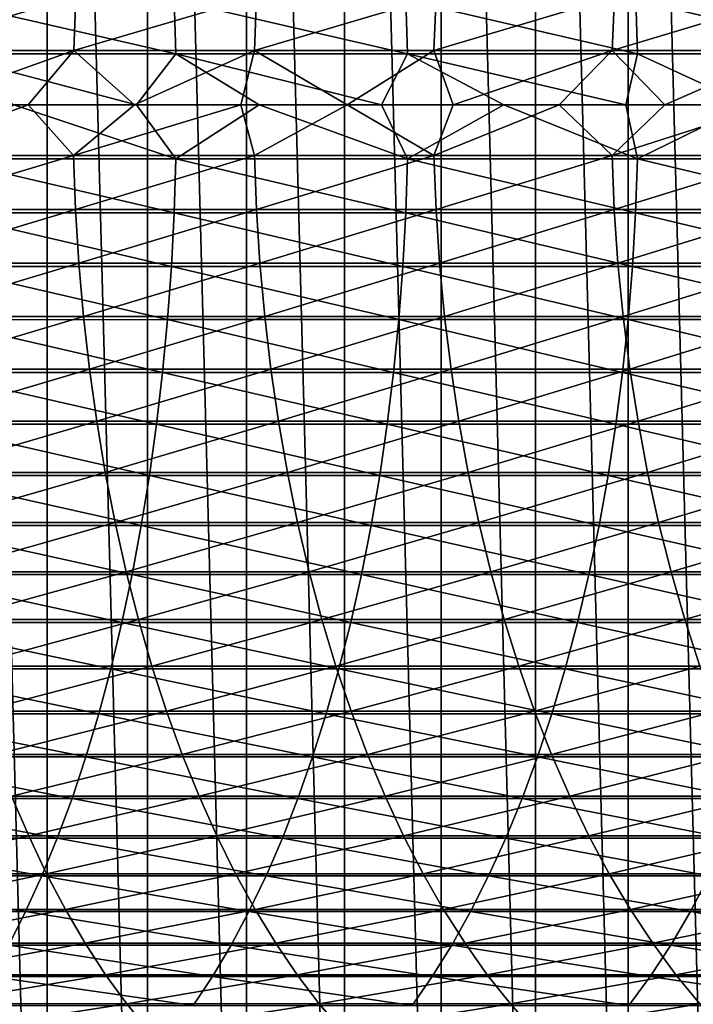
# Model space of a CAD drawing. Header units: metres. Extents: x -24 to 236, y -24 to 24.
# Tile 232 of 256: x 161.93 to 167.71, y -7.71 to 0.73. Entities that reach past the tile are written whole.
import ezdxf

# ---------------------------------------------------------------- set-up
doc = ezdxf.new("R2010")
doc.units = ezdxf.units.M
doc.layers.add('solid_10392024', color=7, linetype='CONTINUOUS')

msp = doc.modelspace()

# ---------------------------------------------------------------- linework, layer by layer
at = {"layer": 'solid_10392024'}
for points in [[(140.5, -23.5), (140.5, 23.5), (179.5, 23.5)], [(179.5, -23.5), (140.5, -23.5), (179.5, 23.5)], [(162.169952, -16.20536, 45.650002), (162.169952, 16.20536, 45.650002), (161.304474, 16.297876, 45.650002)], [(161.304474, -16.297876, 45.650002), (162.169952, -16.20536, 45.650002), (161.304474, 16.297876, 45.650002)], [(163.029633, -16.066854, 45.650002), (163.029633, 16.066854, 45.650002), (162.169952, 16.20536, 45.650002)], [(162.169952, -16.20536, 45.650002), (163.029633, -16.066854, 45.650002), (162.169952, 16.20536, 45.650002)], [(163.880249, -15.882889, 45.650002), (163.880249, 15.882889, 45.650002), (163.029633, 16.066854, 45.650002)], [(163.029633, -16.066854, 45.650002), (163.880249, -15.882889, 45.650002), (163.029633, 16.066854, 45.650002)], [(164.720245, -15.653799, 45.650002), (164.720245, 15.653799, 45.650002), (163.880249, 15.882889, 45.650002)], [(163.880249, -15.882889, 45.650002), (164.720245, -15.653799, 45.650002), (163.880249, 15.882889, 45.650002)], [(165.546555, -15.38045, 45.650002), (165.546555, 15.38045, 45.650002), (164.720245, 15.653799, 45.650002)], [(164.720245, -15.653799, 45.650002), (165.546555, -15.38045, 45.650002), (164.720245, 15.653799, 45.650002)], [(166.357162, -15.063484, 45.650002), (166.357162, 15.063484, 45.650002), (165.546555, 15.38045, 45.650002)], [(165.546555, -15.38045, 45.650002), (166.357162, -15.063484, 45.650002), (165.546555, 15.38045, 45.650002)], [(167.150024, -14.703731, 45.650002), (167.150024, 14.703731, 45.650002), (166.357162, 15.063484, 45.650002)], [(166.357162, -15.063484, 45.650002), (167.150024, -14.703731, 45.650002), (166.357162, 15.063484, 45.650002)], [(167.922241, -14.302468, 45.650002), (167.922241, 14.302468, 45.650002), (167.150024, 14.703731, 45.650002)], [(167.150024, -14.703731, 45.650002), (167.922241, -14.302468, 45.650002), (167.150024, 14.703731, 45.650002)], [(162.4151, 0.925846, 359.392822), (162.39772, 0.463307, 359.361511), (160.837738, 0.463305, 360.202362)], [(160.854355, 0.925842, 360.23407), (162.4151, 0.925846, 359.392822), (160.837738, 0.463305, 360.202362)], [(163.273804, 0.435994, 378.954803), (163.260071, 0.89864, 378.923248), (161.258698, 0.898644, 379.764465)], [(161.271652, 0.435996, 379.796326), (163.273804, 0.435994, 378.954803), (161.258698, 0.898644, 379.764465)], [(163.965591, 0.92585, 358.509216), (163.947479, 0.463309, 358.478302), (162.39772, 0.463307, 359.361511)], [(162.4151, 0.925846, 359.392822), (163.965591, 0.92585, 358.509216), (162.39772, 0.463307, 359.361511)], [(165.260513, 0.435992, 378.062012), (165.246017, 0.898636, 378.030792), (163.260071, 0.89864, 378.923248)], [(163.273804, 0.435994, 378.954803), (165.260513, 0.435992, 378.062012), (163.260071, 0.89864, 378.923248)], [(165.505234, 0.925852, 357.583435), (165.48642, 0.46331, 357.552948), (163.947479, 0.463309, 358.478302)], [(163.965591, 0.92585, 358.509216), (165.505234, 0.925852, 357.583435), (163.947479, 0.463309, 358.478302)], [(167.230957, 0.435991, 377.118469), (167.215714, 0.898634, 377.087616), (165.246017, 0.898636, 378.030792)], [(165.260513, 0.435992, 378.062012), (167.230957, 0.435991, 377.118469), (165.246017, 0.898636, 378.030792)], [(165.505234, 0.925852, 357.583435), (167.033401, 0.925851, 356.615692), (165.48642, 0.46331, 357.552948)], [(167.033401, 0.925851, 356.615692), (167.013885, 0.463309, 356.585663), (165.48642, 0.46331, 357.552948)], [(167.033401, 0.925851, 356.615692), (168.549423, 0.925849, 355.606323), (167.013885, 0.463309, 356.585663)], [(168.549423, 0.925849, 355.606323), (168.529221, 0.463308, 355.576752), (167.013885, 0.463309, 356.585663)], [(169.184341, 0.435992, 376.124725), (169.168365, 0.898636, 376.094238), (167.215714, 0.898634, 377.087616)], [(167.230957, 0.435991, 377.118469), (169.184341, 0.435992, 376.124725), (167.215714, 0.898634, 377.087616)], [(160.837738, 0.463305, 360.202362), (162.39772, 0.463307, 359.361511), (161.095261, 0, 360.053314)], [(162.39772, 0.463307, 359.361511), (162.007858, 0, 359.562531), (161.095261, 0, 360.053314)], [(162.93573, 0, 379.112488), (163.273804, 0.435994, 378.954803), (161.271652, 0.435996, 379.796326)], [(161.883362, 0, 379.556793), (162.93573, 0, 379.112488), (161.271652, 0.435996, 379.796326)], [(162.39772, 0.463307, 359.361511), (162.919724, 0, 359.055695), (162.007858, 0, 359.562531)], [(162.39772, 0.463307, 359.361511), (163.947479, 0.463309, 358.478302), (162.919724, 0, 359.055695)], [(163.947479, 0.463309, 358.478302), (163.830887, 0, 358.532623), (162.919724, 0, 359.055695)], [(162.93573, 0, 379.112488), (163.986969, 0, 378.652557), (163.273804, 0.435994, 378.954803)], [(165.036835, 0, 378.177063), (165.260513, 0.435992, 378.062012), (163.273804, 0.435994, 378.954803)], [(163.986969, 0, 378.652557), (165.036835, 0, 378.177063), (163.273804, 0.435994, 378.954803)], [(163.947479, 0.463309, 358.478302), (164.741318, 0, 357.993134), (163.830887, 0, 358.532623)], [(163.947479, 0.463309, 358.478302), (165.48642, 0.46331, 357.552948), (164.741318, 0, 357.993134)], [(165.48642, 0.46331, 357.552948), (165.650742, 0, 357.437195), (164.741318, 0, 357.993134)], [(165.036835, 0, 378.177063), (166.08522, 0, 377.685913), (165.260513, 0.435992, 378.062012)], [(167.132233, 0, 377.178894), (167.230957, 0.435991, 377.118469), (165.260513, 0.435992, 378.062012)], [(166.08522, 0, 377.685913), (167.132233, 0, 377.178894), (165.260513, 0.435992, 378.062012)], [(165.48642, 0.46331, 357.552948), (167.013885, 0.463309, 356.585663), (165.650742, 0, 357.437195)], [(167.013885, 0.463309, 356.585663), (166.559158, 0, 356.864624), (165.650742, 0, 357.437195)], [(167.013885, 0.463309, 356.585663), (167.466568, 0, 356.275177), (166.559158, 0, 356.864624)], [(167.013885, 0.463309, 356.585663), (168.529221, 0.463308, 355.576752), (167.466568, 0, 356.275177)], [(167.132233, 0, 377.178894), (168.177673, 0, 376.656036), (167.230957, 0.435991, 377.118469)], [(168.177673, 0, 376.656036), (169.184341, 0.435992, 376.124725), (167.230957, 0.435991, 377.118469)], [(168.529221, 0.463308, 355.576752), (168.372681, 0, 355.668854), (167.466568, 0, 356.275177)], [(160.837097, -0.435992, 360.201141), (161.095261, 0, 360.053314), (162.007858, 0, 359.562531)], [(160.837097, -0.435992, 360.201141), (162.007858, 0, 359.562531), (162.397064, -0.435994, 359.360291)], [(161.271133, -0.463309, 379.795074), (163.273254, -0.463307, 378.953552), (161.883362, 0, 379.556793)], [(163.273254, -0.463307, 378.953552), (162.93573, 0, 379.112488), (161.883362, 0, 379.556793)], [(162.397064, -0.435994, 359.360291), (162.007858, 0, 359.562531), (162.919724, 0, 359.055695)], [(162.397064, -0.435994, 359.360291), (162.919724, 0, 359.055695), (163.830887, 0, 358.532623)], [(162.397064, -0.435994, 359.360291), (163.830887, 0, 358.532623), (163.946793, -0.435996, 358.477142)], [(163.273254, -0.463307, 378.953552), (163.986969, 0, 378.652557), (162.93573, 0, 379.112488)], [(163.273254, -0.463307, 378.953552), (165.259933, -0.463305, 378.06076), (163.986969, 0, 378.652557)], [(163.946793, -0.435996, 358.477142), (163.830887, 0, 358.532623), (164.741318, 0, 357.993134)], [(163.946793, -0.435996, 358.477142), (164.741318, 0, 357.993134), (165.485703, -0.435996, 357.551788)], [(165.259933, -0.463305, 378.06076), (165.036835, 0, 378.177063), (163.986969, 0, 378.652557)], [(165.485703, -0.435996, 357.551788), (164.741318, 0, 357.993134), (165.650742, 0, 357.437195)], [(165.259933, -0.463305, 378.06076), (166.08522, 0, 377.685913), (165.036835, 0, 378.177063)], [(165.259933, -0.463305, 378.06076), (167.230347, -0.463304, 377.117218), (166.08522, 0, 377.685913)], [(165.485703, -0.435996, 357.551788), (165.650742, 0, 357.437195), (166.559158, 0, 356.864624)], [(165.485703, -0.435996, 357.551788), (166.559158, 0, 356.864624), (167.013138, -0.435996, 356.584534)], [(167.230347, -0.463304, 377.117218), (167.132233, 0, 377.178894), (166.08522, 0, 377.685913)], [(167.013138, -0.435996, 356.584534), (166.559158, 0, 356.864624), (167.466568, 0, 356.275177)], [(167.013138, -0.435996, 356.584534), (167.466568, 0, 356.275177), (168.372681, 0, 355.668854)], [(167.013138, -0.435996, 356.584534), (168.372681, 0, 355.668854), (168.528458, -0.435995, 355.575623)], [(167.230347, -0.463304, 377.117218), (168.177673, 0, 376.656036), (167.132233, 0, 377.178894)], [(167.230347, -0.463304, 377.117218), (169.183701, -0.463305, 376.123505), (168.177673, 0, 376.656036)], [(160.837097, -0.435992, 360.201141), (162.397064, -0.435994, 359.360291), (160.853073, -0.898636, 360.231628)], [(162.397064, -0.435994, 359.360291), (162.413757, -0.89864, 359.390381), (160.853073, -0.898636, 360.231628)], [(161.25766, -0.92585, 379.761902), (163.258972, -0.925846, 378.920715), (161.271133, -0.463309, 379.795074)], [(163.258972, -0.925846, 378.920715), (163.273254, -0.463307, 378.953552), (161.271133, -0.463309, 379.795074)], [(162.397064, -0.435994, 359.360291), (163.946793, -0.435996, 358.477142), (162.413757, -0.89864, 359.390381)], [(163.946793, -0.435996, 358.477142), (163.964188, -0.898644, 358.506836), (162.413757, -0.89864, 359.390381)], [(163.258972, -0.925846, 378.920715), (165.244858, -0.925842, 378.028259), (163.273254, -0.463307, 378.953552)], [(165.244858, -0.925842, 378.028259), (165.259933, -0.463305, 378.06076), (163.273254, -0.463307, 378.953552)], [(163.946793, -0.435996, 358.477142), (165.485703, -0.435996, 357.551788), (163.964188, -0.898644, 358.506836)], [(165.485703, -0.435996, 357.551788), (165.503784, -0.898645, 357.581085), (163.964188, -0.898644, 358.506836)], [(165.244858, -0.925842, 378.028259), (167.214493, -0.925841, 377.085114), (165.259933, -0.463305, 378.06076)], [(167.214493, -0.925841, 377.085114), (167.230347, -0.463304, 377.117218), (165.259933, -0.463305, 378.06076)], [(165.485703, -0.435996, 357.551788), (167.013138, -0.435996, 356.584534), (165.503784, -0.898645, 357.581085)], [(167.013138, -0.435996, 356.584534), (167.031891, -0.898644, 356.613373), (165.503784, -0.898645, 357.581085)], [(167.013138, -0.435996, 356.584534), (168.528458, -0.435995, 355.575623), (167.031891, -0.898644, 356.613373)], [(168.528458, -0.435995, 355.575623), (168.547867, -0.898643, 355.604034), (167.031891, -0.898644, 356.613373)], [(167.214493, -0.925841, 377.085114), (169.167068, -0.925842, 376.091797), (167.230347, -0.463304, 377.117218)], [(169.167068, -0.925842, 376.091797), (169.183701, -0.463305, 376.123505), (167.230347, -0.463304, 377.117218)], [(160.853073, -0.898636, 360.231628), (162.413757, -0.89864, 359.390381), (160.880096, -1.358892, 360.283173)], [(162.413757, -0.89864, 359.390381), (162.441986, -1.358898, 359.441284), (160.880096, -1.358892, 360.283173)], [(161.235229, -1.385931, 379.706665), (163.235199, -1.385926, 378.866058), (161.25766, -0.92585, 379.761902)], [(163.235199, -1.385926, 378.866058), (163.258972, -0.925846, 378.920715), (161.25766, -0.92585, 379.761902)], [(162.413757, -0.89864, 359.390381), (163.964188, -0.898644, 358.506836), (162.441986, -1.358898, 359.441284)], [(163.964188, -0.898644, 358.506836), (163.993622, -1.358904, 358.557037), (162.441986, -1.358898, 359.441284)], [(163.235199, -1.385926, 378.866058), (165.219742, -1.38592, 377.974213), (163.258972, -0.925846, 378.920715)], [(165.219742, -1.38592, 377.974213), (165.244858, -0.925842, 378.028259), (163.258972, -0.925846, 378.920715)], [(163.964188, -0.898644, 358.506836), (165.503784, -0.898645, 357.581085), (163.993622, -1.358904, 358.557037)], [(165.503784, -0.898645, 357.581085), (165.534363, -1.358906, 357.630585), (163.993622, -1.358904, 358.557037)], [(165.219742, -1.38592, 377.974213), (167.18808, -1.385917, 377.031677), (165.244858, -0.925842, 378.028259)], [(167.18808, -1.385917, 377.031677), (167.214493, -0.925841, 377.085114), (165.244858, -0.925842, 378.028259)], [(165.503784, -0.898645, 357.581085), (167.031891, -0.898644, 356.613373), (165.534363, -1.358906, 357.630585)], [(167.031891, -0.898644, 356.613373), (167.063599, -1.358905, 356.66217), (165.534363, -1.358906, 357.630585)], [(167.031891, -0.898644, 356.613373), (168.547867, -0.898643, 355.604034), (167.063599, -1.358905, 356.66217)], [(168.547867, -0.898643, 355.604034), (168.580688, -1.358903, 355.6521), (167.063599, -1.358905, 356.66217)], [(167.18808, -1.385917, 377.031677), (169.139404, -1.385919, 376.039001), (167.214493, -0.925841, 377.085114)], [(169.139404, -1.385919, 376.039001), (169.167068, -0.925842, 376.091797), (167.214493, -0.925841, 377.085114)], [(160.880096, -1.358892, 360.283173), (162.441986, -1.358898, 359.441284), (160.918091, -1.815537, 360.355652)], [(162.441986, -1.358898, 359.441284), (162.481705, -1.815545, 359.512848), (160.918091, -1.815537, 360.355652)], [(161.203903, -1.84233, 379.629547), (163.201996, -1.842323, 378.789734), (161.235229, -1.385931, 379.706665)], [(163.201996, -1.842323, 378.789734), (163.235199, -1.385926, 378.866058), (161.235229, -1.385931, 379.706665)], [(162.441986, -1.358898, 359.441284), (163.993622, -1.358904, 358.557037), (162.481705, -1.815545, 359.512848)], [(163.993622, -1.358904, 358.557037), (164.034988, -1.815553, 358.627655), (162.481705, -1.815545, 359.512848)], [(163.201996, -1.842323, 378.789734), (165.184692, -1.842315, 377.898712), (163.235199, -1.385926, 378.866058)], [(165.184692, -1.842315, 377.898712), (165.219742, -1.38592, 377.974213), (163.235199, -1.385926, 378.866058)], [(163.993622, -1.358904, 358.557037), (165.534363, -1.358906, 357.630585), (164.034988, -1.815553, 358.627655)], [(165.534363, -1.358906, 357.630585), (165.577377, -1.815556, 357.700226), (164.034988, -1.815553, 358.627655)], [(165.184692, -1.842315, 377.898712), (167.151215, -1.842311, 376.957062), (165.219742, -1.38592, 377.974213)], [(167.151215, -1.842311, 376.957062), (167.18808, -1.385917, 377.031677), (165.219742, -1.38592, 377.974213)], [(165.534363, -1.358906, 357.630585), (167.063599, -1.358905, 356.66217), (165.577377, -1.815556, 357.700226)], [(167.063599, -1.358905, 356.66217), (167.1082, -1.815555, 356.730804), (165.577377, -1.815556, 357.700226)], [(167.063599, -1.358905, 356.66217), (168.580688, -1.358903, 355.6521), (167.1082, -1.815555, 356.730804)], [(168.580688, -1.358903, 355.6521), (168.626846, -1.815552, 355.719696), (167.1082, -1.815555, 356.730804)], [(167.151215, -1.842311, 376.957062), (169.100754, -1.842314, 375.965302), (167.18808, -1.385917, 377.031677)], [(169.100754, -1.842314, 375.965302), (169.139404, -1.385919, 376.039001), (167.18808, -1.385917, 377.031677)], [(160.918091, -1.815537, 360.355652), (162.481705, -1.815545, 359.512848), (160.966965, -2.267359, 360.448883)], [(162.481705, -1.815545, 359.512848), (162.532761, -2.267368, 359.604919), (160.966965, -2.267359, 360.448883)], [(161.163773, -2.293833, 379.530762), (163.159454, -2.293824, 378.691956), (161.203903, -1.84233, 379.629547)], [(163.159454, -2.293824, 378.691956), (163.201996, -1.842323, 378.789734), (161.203903, -1.84233, 379.629547)], [(162.481705, -1.815545, 359.512848), (164.034988, -1.815553, 358.627655), (162.532761, -2.267368, 359.604919)], [(164.034988, -1.815553, 358.627655), (164.088211, -2.267378, 358.718475), (162.532761, -2.267368, 359.604919)], [(163.159454, -2.293824, 378.691956), (165.139786, -2.293814, 377.802002), (163.201996, -1.842323, 378.789734)], [(165.139786, -2.293814, 377.802002), (165.184692, -1.842315, 377.898712), (163.201996, -1.842323, 378.789734)], [(164.034988, -1.815553, 358.627655), (165.577377, -1.815556, 357.700226), (164.088211, -2.267378, 358.718475)], [(165.577377, -1.815556, 357.700226), (165.63269, -2.267382, 357.789795), (164.088211, -2.267378, 358.718475)], [(165.139786, -2.293814, 377.802002), (167.103973, -2.29381, 376.86145), (165.184692, -1.842315, 377.898712)], [(167.103973, -2.29381, 376.86145), (167.151215, -1.842311, 376.957062), (165.184692, -1.842315, 377.898712)], [(165.577377, -1.815556, 357.700226), (167.1082, -1.815555, 356.730804), (165.63269, -2.267382, 357.789795)], [(167.1082, -1.815555, 356.730804), (167.165573, -2.26738, 356.819061), (165.63269, -2.267382, 357.789795)], [(167.103973, -2.29381, 376.86145), (169.051239, -2.293813, 375.87085), (167.151215, -1.842311, 376.957062)], [(167.1082, -1.815555, 356.730804), (168.626846, -1.815552, 355.719696), (167.165573, -2.26738, 356.819061)], [(169.051239, -2.293813, 375.87085), (169.100754, -1.842314, 375.965302), (167.151215, -1.842311, 376.957062)], [(168.626846, -1.815552, 355.719696), (168.686203, -2.267377, 355.80661), (167.165573, -2.26738, 356.819061)], [(160.966965, -2.267359, 360.448883), (162.532761, -2.267368, 359.604919), (161.026581, -2.713155, 360.562622)], [(162.532761, -2.267368, 359.604919), (162.595062, -2.713166, 359.717194), (161.026581, -2.713155, 360.562622)], [(162.532761, -2.267368, 359.604919), (164.088211, -2.267378, 358.718475), (162.595062, -2.713166, 359.717194)], [(164.088211, -2.267378, 358.718475), (164.153137, -2.713179, 358.829285), (162.595062, -2.713166, 359.717194)], [(164.088211, -2.267378, 358.718475), (165.63269, -2.267382, 357.789795), (164.153137, -2.713179, 358.829285)], [(165.63269, -2.267382, 357.789795), (165.70018, -2.713183, 357.899048), (164.153137, -2.713179, 358.829285)], [(165.63269, -2.267382, 357.789795), (167.165573, -2.26738, 356.819061), (165.70018, -2.713183, 357.899048)], [(167.165573, -2.26738, 356.819061), (167.23555, -2.713181, 356.926727), (165.70018, -2.713183, 357.899048)], [(167.165573, -2.26738, 356.819061), (168.686203, -2.267377, 355.80661), (167.23555, -2.713181, 356.926727)], [(168.686203, -2.267377, 355.80661), (168.758621, -2.713177, 355.912659), (167.23555, -2.713181, 356.926727)], [(161.114944, -2.739242, 379.410522), (163.107681, -2.739231, 378.572968), (161.163773, -2.293833, 379.530762)], [(163.107681, -2.739231, 378.572968), (163.159454, -2.293824, 378.691956), (161.163773, -2.293833, 379.530762)], [(163.107681, -2.739231, 378.572968), (165.085129, -2.739219, 377.684326), (163.159454, -2.293824, 378.691956)], [(165.085129, -2.739219, 377.684326), (165.139786, -2.293814, 377.802002), (163.159454, -2.293824, 378.691956)], [(165.085129, -2.739219, 377.684326), (167.046494, -2.739213, 376.745117), (165.139786, -2.293814, 377.802002)], [(167.046494, -2.739213, 376.745117), (167.103973, -2.29381, 376.86145), (165.139786, -2.293814, 377.802002)], [(167.046494, -2.739213, 376.745117), (168.990997, -2.739217, 375.75592), (167.103973, -2.29381, 376.86145)], [(168.990997, -2.739217, 375.75592), (169.051239, -2.293813, 375.87085), (167.103973, -2.29381, 376.86145)], [(161.026581, -2.713155, 360.562622), (162.595062, -2.713166, 359.717194), (161.096771, -3.151742, 360.696564)], [(161.057556, -3.177372, 379.269196), (163.046829, -3.177359, 378.433075), (161.114944, -2.739242, 379.410522)], [(162.595062, -2.713166, 359.717194), (162.668427, -3.151756, 359.849426), (161.096771, -3.151742, 360.696564)], [(163.046829, -3.177359, 378.433075), (163.107681, -2.739231, 378.572968), (161.114944, -2.739242, 379.410522)], [(162.595062, -2.713166, 359.717194), (164.153137, -2.713179, 358.829285), (162.668427, -3.151756, 359.849426)], [(164.153137, -2.713179, 358.829285), (164.229584, -3.15177, 358.959747), (162.668427, -3.151756, 359.849426)], [(163.046829, -3.177359, 378.433075), (165.020889, -3.177345, 377.545959), (163.107681, -2.739231, 378.572968)], [(165.020889, -3.177345, 377.545959), (165.085129, -2.739219, 377.684326), (163.107681, -2.739231, 378.572968)], [(164.153137, -2.713179, 358.829285), (165.70018, -2.713183, 357.899048), (164.229584, -3.15177, 358.959747)], [(165.70018, -2.713183, 357.899048), (165.779633, -3.151775, 358.027679), (164.229584, -3.15177, 358.959747)], [(165.020889, -3.177345, 377.545959), (166.978928, -3.177339, 376.608368), (165.085129, -2.739219, 377.684326)], [(166.978928, -3.177339, 376.608368), (167.046494, -2.739213, 376.745117), (165.085129, -2.739219, 377.684326)], [(165.70018, -2.713183, 357.899048), (167.23555, -2.713181, 356.926727), (165.779633, -3.151775, 358.027679)], [(167.23555, -2.713181, 356.926727), (167.317947, -3.151773, 357.053528), (165.779633, -3.151775, 358.027679)], [(166.978928, -3.177339, 376.608368), (168.920166, -3.177343, 375.620819), (167.046494, -2.739213, 376.745117)], [(168.920166, -3.177343, 375.620819), (168.990997, -2.739217, 375.75592), (167.046494, -2.739213, 376.745117)], [(167.23555, -2.713181, 356.926727), (168.758621, -2.713177, 355.912659), (167.317947, -3.151773, 357.053528)], [(168.758621, -2.713177, 355.912659), (168.843887, -3.151768, 356.037537), (167.317947, -3.151773, 357.053528)], [(160.99173, -3.607059, 379.107117), (162.977051, -3.607044, 378.272675), (161.057556, -3.177372, 379.269196)], [(162.977051, -3.607044, 378.272675), (163.046829, -3.177359, 378.433075), (161.057556, -3.177372, 379.269196)], [(161.096771, -3.151742, 360.696564), (162.668427, -3.151756, 359.849426), (161.177383, -3.581955, 360.850311)], [(162.668427, -3.151756, 359.849426), (162.752655, -3.58197, 360.001221), (161.177383, -3.581955, 360.850311)], [(162.668427, -3.151756, 359.849426), (164.229584, -3.15177, 358.959747), (162.752655, -3.58197, 360.001221)], [(164.229584, -3.15177, 358.959747), (164.317352, -3.581986, 359.109528), (162.752655, -3.58197, 360.001221)], [(162.977051, -3.607044, 378.272675), (164.94722, -3.607028, 377.387299), (163.046829, -3.177359, 378.433075)], [(164.94722, -3.607028, 377.387299), (165.020889, -3.177345, 377.545959), (163.046829, -3.177359, 378.433075)], [(164.229584, -3.15177, 358.959747), (165.779633, -3.151775, 358.027679), (164.317352, -3.581986, 359.109528)], [(165.779633, -3.151775, 358.027679), (165.870865, -3.581992, 358.175385), (164.317352, -3.581986, 359.109528)], [(164.94722, -3.607028, 377.387299), (166.901443, -3.607021, 376.451538), (165.020889, -3.177345, 377.545959)], [(166.901443, -3.607021, 376.451538), (166.978928, -3.177339, 376.608368), (165.020889, -3.177345, 377.545959)], [(165.779633, -3.151775, 358.027679), (167.317947, -3.151773, 357.053528), (165.870865, -3.581992, 358.175385)], [(167.317947, -3.151773, 357.053528), (167.412567, -3.58199, 357.199097), (165.870865, -3.581992, 358.175385)], [(166.901443, -3.607021, 376.451538), (168.838959, -3.607027, 375.465881), (166.978928, -3.177339, 376.608368)], [(168.838959, -3.607027, 375.465881), (168.920166, -3.177343, 375.620819), (166.978928, -3.177339, 376.608368)], [(167.317947, -3.151773, 357.053528), (168.843887, -3.151768, 356.037537), (167.412567, -3.58199, 357.199097)], [(168.843887, -3.151768, 356.037537), (168.941788, -3.581984, 356.180908), (167.412567, -3.58199, 357.199097)], [(160.917664, -4.027162, 378.924774), (162.898529, -4.027145, 378.092194), (160.99173, -3.607059, 379.107117)], [(162.898529, -4.027145, 378.092194), (162.977051, -3.607044, 378.272675), (160.99173, -3.607059, 379.107117)], [(161.177383, -3.581955, 360.850311), (162.752655, -3.58197, 360.001221), (161.268158, -4.00265, 361.023529)], [(162.752655, -3.58197, 360.001221), (162.847519, -4.002667, 360.172211), (161.268158, -4.00265, 361.023529)], [(162.752655, -3.58197, 360.001221), (164.317352, -3.581986, 359.109528), (162.847519, -4.002667, 360.172211)], [(164.317352, -3.581986, 359.109528), (164.416214, -4.002685, 359.278259), (162.847519, -4.002667, 360.172211)], [(162.898529, -4.027145, 378.092194), (164.864319, -4.027127, 377.208801), (162.977051, -3.607044, 378.272675)], [(164.864319, -4.027127, 377.208801), (164.94722, -3.607028, 377.387299), (162.977051, -3.607044, 378.272675)], [(164.317352, -3.581986, 359.109528), (165.870865, -3.581992, 358.175385), (164.416214, -4.002685, 359.278259)], [(165.870865, -3.581992, 358.175385), (165.973633, -4.002692, 358.341766), (164.416214, -4.002685, 359.278259)], [(164.864319, -4.027127, 377.208801), (166.814255, -4.02712, 376.275085), (164.94722, -3.607028, 377.387299)], [(166.814255, -4.02712, 376.275085), (166.901443, -3.607021, 376.451538), (164.94722, -3.607028, 377.387299)], [(165.870865, -3.581992, 358.175385), (167.412567, -3.58199, 357.199097), (165.973633, -4.002692, 358.341766)], [(167.412567, -3.58199, 357.199097), (167.519135, -4.002689, 357.363037), (165.973633, -4.002692, 358.341766)], [(166.814255, -4.02712, 376.275085), (168.747559, -4.027125, 375.291565), (166.901443, -3.607021, 376.451538)], [(168.747559, -4.027125, 375.291565), (168.838959, -3.607027, 375.465881), (166.901443, -3.607021, 376.451538)], [(167.412567, -3.58199, 357.199097), (168.941788, -3.581984, 356.180908), (167.519135, -4.002689, 357.363037)], [(168.941788, -3.581984, 356.180908), (169.052078, -4.002682, 356.342407), (167.519135, -4.002689, 357.363037)], [(160.835556, -4.436564, 378.722595), (162.811462, -4.436545, 377.89209), (160.917664, -4.027162, 378.924774)], [(162.811462, -4.436545, 377.89209), (162.898529, -4.027145, 378.092194), (160.917664, -4.027162, 378.924774)], [(161.268158, -4.00265, 361.023529), (162.847519, -4.002667, 360.172211), (161.368896, -4.41271, 361.215698)], [(162.847519, -4.002667, 360.172211), (162.952774, -4.412729, 360.361938), (161.368896, -4.41271, 361.215698)], [(162.811462, -4.436545, 377.89209), (164.772415, -4.436526, 377.010864), (162.898529, -4.027145, 378.092194)], [(162.847519, -4.002667, 360.172211), (164.416214, -4.002685, 359.278259), (162.952774, -4.412729, 360.361938)], [(164.772415, -4.436526, 377.010864), (164.864319, -4.027127, 377.208801), (162.898529, -4.027145, 378.092194)], [(164.416214, -4.002685, 359.278259), (164.525909, -4.412748, 359.465454), (162.952774, -4.412729, 360.361938)], [(164.416214, -4.002685, 359.278259), (165.973633, -4.002692, 358.341766), (164.525909, -4.412748, 359.465454)], [(165.973633, -4.002692, 358.341766), (166.087646, -4.412756, 358.526367), (164.525909, -4.412748, 359.465454)], [(164.772415, -4.436526, 377.010864), (166.717606, -4.436517, 376.079437), (164.864319, -4.027127, 377.208801)], [(166.717606, -4.436517, 376.079437), (166.814255, -4.02712, 376.275085), (164.864319, -4.027127, 377.208801)], [(165.973633, -4.002692, 358.341766), (167.519135, -4.002689, 357.363037), (166.087646, -4.412756, 358.526367)], [(167.519135, -4.002689, 357.363037), (167.637375, -4.412753, 357.544983), (166.087646, -4.412756, 358.526367)], [(166.717606, -4.436517, 376.079437), (168.64624, -4.436524, 375.098297), (166.814255, -4.02712, 376.275085)], [(168.64624, -4.436524, 375.098297), (168.747559, -4.027125, 375.291565), (166.814255, -4.02712, 376.275085)], [(167.519135, -4.002689, 357.363037), (169.052078, -4.002682, 356.342407), (167.637375, -4.412753, 357.544983)], [(169.052078, -4.002682, 356.342407), (169.174423, -4.412745, 356.521576), (167.637375, -4.412753, 357.544983)], [(160.745621, -4.834177, 378.501129), (162.71611, -4.834157, 377.672913), (160.835556, -4.436564, 378.722595)], [(162.71611, -4.834157, 377.672913), (162.811462, -4.436545, 377.89209), (160.835556, -4.436564, 378.722595)], [(161.368896, -4.41271, 361.215698), (162.952774, -4.412729, 360.361938), (161.479294, -4.811044, 361.426331)], [(162.952774, -4.412729, 360.361938), (163.068161, -4.811065, 360.569885), (161.479294, -4.811044, 361.426331)], [(162.71611, -4.834157, 377.672913), (164.671753, -4.834136, 376.794098), (162.811462, -4.436545, 377.89209)], [(164.671753, -4.834136, 376.794098), (164.772415, -4.436526, 377.010864), (162.811462, -4.436545, 377.89209)], [(162.952774, -4.412729, 360.361938), (164.525909, -4.412748, 359.465454), (163.068161, -4.811065, 360.569885)], [(164.525909, -4.412748, 359.465454), (164.646133, -4.811086, 359.670624), (163.068161, -4.811065, 360.569885)], [(164.525909, -4.412748, 359.465454), (166.087646, -4.412756, 358.526367), (164.646133, -4.811086, 359.670624)], [(166.087646, -4.412756, 358.526367), (166.212616, -4.811094, 358.728699), (164.646133, -4.811086, 359.670624)], [(164.671753, -4.834136, 376.794098), (166.611725, -4.834127, 375.865143), (164.772415, -4.436526, 377.010864)], [(166.611725, -4.834127, 375.865143), (166.717606, -4.436517, 376.079437), (164.772415, -4.436526, 377.010864)], [(166.087646, -4.412756, 358.526367), (167.637375, -4.412753, 357.544983), (166.212616, -4.811094, 358.728699)], [(167.637375, -4.412753, 357.544983), (167.766968, -4.811091, 357.744354), (166.212616, -4.811094, 358.728699)], [(166.611725, -4.834127, 375.865143), (168.535263, -4.834134, 374.886597), (166.717606, -4.436517, 376.079437)], [(168.535263, -4.834134, 374.886597), (168.64624, -4.436524, 375.098297), (166.717606, -4.436517, 376.079437)], [(167.637375, -4.412753, 357.544983), (169.174423, -4.412745, 356.521576), (167.766968, -4.811091, 357.744354)], [(160.648087, -5.218946, 378.260986), (162.612717, -5.218925, 377.435242), (160.745621, -4.834177, 378.501129)], [(162.612717, -5.218925, 377.435242), (162.71611, -4.834157, 377.672913), (160.745621, -4.834177, 378.501129)], [(161.479294, -4.811044, 361.426331), (163.068161, -4.811065, 360.569885), (161.599091, -5.196595, 361.654846)], [(163.068161, -4.811065, 360.569885), (163.193329, -5.196617, 360.795502), (161.599091, -5.196595, 361.654846)], [(162.612717, -5.218925, 377.435242), (164.562592, -5.218902, 376.559021), (162.71611, -4.834157, 377.672913)], [(164.562592, -5.218902, 376.559021), (164.671753, -4.834136, 376.794098), (162.71611, -4.834157, 377.672913)], [(163.068161, -4.811065, 360.569885), (164.646133, -4.811086, 359.670624), (163.193329, -5.196617, 360.795502)], [(164.646133, -4.811086, 359.670624), (164.776581, -5.19664, 359.89325), (163.193329, -5.196617, 360.795502)], [(164.562592, -5.218902, 376.559021), (166.496918, -5.218892, 375.632782), (164.671753, -4.834136, 376.794098)], [(164.646133, -4.811086, 359.670624), (166.212616, -4.811094, 358.728699), (164.776581, -5.19664, 359.89325)], [(166.496918, -5.218892, 375.632782), (166.611725, -4.834127, 375.865143), (164.671753, -4.834136, 376.794098)], [(166.212616, -4.811094, 358.728699), (166.348206, -5.196649, 358.948212), (164.776581, -5.19664, 359.89325)], [(166.212616, -4.811094, 358.728699), (167.766968, -4.811091, 357.744354), (166.348206, -5.196649, 358.948212)], [(167.766968, -4.811091, 357.744354), (167.907578, -5.196646, 357.960693), (166.348206, -5.196649, 358.948212)], [(166.496918, -5.218892, 375.632782), (168.414932, -5.218899, 374.657043), (166.611725, -4.834127, 375.865143)], [(168.414932, -5.218899, 374.657043), (168.535263, -4.834134, 374.886597), (166.611725, -4.834127, 375.865143)], [(160.543228, -5.589847, 378.002808), (162.501541, -5.589824, 377.179718), (160.648087, -5.218946, 378.260986)], [(162.501541, -5.589824, 377.179718), (162.612717, -5.218925, 377.435242), (160.648087, -5.218946, 378.260986)], [(161.599091, -5.196595, 361.654846), (163.193329, -5.196617, 360.795502), (161.727936, -5.568338, 361.900665)], [(163.193329, -5.196617, 360.795502), (163.327988, -5.568362, 361.038208), (161.727936, -5.568338, 361.900665)], [(162.501541, -5.589824, 377.179718), (164.445221, -5.5898, 376.306244), (162.612717, -5.218925, 377.435242)], [(164.445221, -5.5898, 376.306244), (164.562592, -5.218902, 376.559021), (162.612717, -5.218925, 377.435242)], [(163.193329, -5.196617, 360.795502), (164.776581, -5.19664, 359.89325), (163.327988, -5.568362, 361.038208)], [(164.776581, -5.19664, 359.89325), (164.916901, -5.568387, 360.13269), (163.327988, -5.568362, 361.038208)], [(164.445221, -5.5898, 376.306244), (166.373474, -5.589789, 375.382935), (164.562592, -5.218902, 376.559021)], [(166.373474, -5.589789, 375.382935), (166.496918, -5.218892, 375.632782), (164.562592, -5.218902, 376.559021)], [(164.776581, -5.19664, 359.89325), (166.348206, -5.196649, 358.948212), (164.916901, -5.568387, 360.13269)], [(166.348206, -5.196649, 358.948212), (166.494064, -5.568396, 359.184357), (164.916901, -5.568387, 360.13269)], [(166.348206, -5.196649, 358.948212), (167.907578, -5.196646, 357.960693), (166.494064, -5.568396, 359.184357)], [(166.373474, -5.589789, 375.382935), (168.285538, -5.589797, 374.410248), (166.496918, -5.218892, 375.632782)], [(167.907578, -5.196646, 357.960693), (168.058838, -5.568392, 358.19342), (166.494064, -5.568396, 359.184357)], [(168.285538, -5.589797, 374.410248), (168.414932, -5.218899, 374.657043), (166.496918, -5.218892, 375.632782)], [(161.727936, -5.568338, 361.900665), (163.327988, -5.568362, 361.038208), (161.865509, -5.925285, 362.163116)], [(163.327988, -5.568362, 361.038208), (163.471741, -5.925311, 361.297333), (161.865509, -5.925285, 362.163116)], [(163.327988, -5.568362, 361.038208), (164.916901, -5.568387, 360.13269), (163.471741, -5.925311, 361.297333)], [(164.916901, -5.568387, 360.13269), (165.066711, -5.925337, 360.388367), (163.471741, -5.925311, 361.297333)], [(164.916901, -5.568387, 360.13269), (166.494064, -5.568396, 359.184357), (165.066711, -5.925337, 360.388367)], [(166.494064, -5.568396, 359.184357), (166.64978, -5.925347, 359.436462), (165.066711, -5.925337, 360.388367)], [(166.494064, -5.568396, 359.184357), (168.058838, -5.568392, 358.19342), (166.64978, -5.925347, 359.436462)], [(168.058838, -5.568392, 358.19342), (168.220322, -5.925343, 358.441895), (166.64978, -5.925347, 359.436462)], [(160.431305, -5.945895, 377.727234), (162.382889, -5.945871, 376.906982), (160.543228, -5.589847, 378.002808)], [(162.382889, -5.945871, 376.906982), (162.501541, -5.589824, 377.179718), (160.543228, -5.589847, 378.002808)], [(162.382889, -5.945871, 376.906982), (164.319962, -5.945845, 376.036499), (162.501541, -5.589824, 377.179718)], [(164.319962, -5.945845, 376.036499), (164.445221, -5.5898, 376.306244), (162.501541, -5.589824, 377.179718)], [(164.319962, -5.945845, 376.036499), (166.24173, -5.945833, 375.116272), (164.445221, -5.5898, 376.306244)], [(166.24173, -5.945833, 375.116272), (166.373474, -5.589789, 375.382935), (164.445221, -5.5898, 376.306244)], [(166.24173, -5.945833, 375.116272), (168.147446, -5.945842, 374.14682), (166.373474, -5.589789, 375.382935)], [(168.147446, -5.945842, 374.14682), (168.285538, -5.589797, 374.410248), (166.373474, -5.589789, 375.382935)], [(160.312637, -6.286145, 377.435059), (162.25708, -6.286119, 376.617798), (160.431305, -5.945895, 377.727234)], [(161.865509, -5.925285, 362.163116), (162.011444, -6.266488, 362.441528), (160.387848, -6.266479, 363.267395)], [(162.25708, -6.286119, 376.617798), (162.382889, -5.945871, 376.906982), (160.431305, -5.945895, 377.727234)], [(161.865509, -5.925285, 362.163116), (163.471741, -5.925311, 361.297333), (162.011444, -6.266488, 362.441528)], [(163.471741, -5.925311, 361.297333), (163.624252, -6.266515, 361.572205), (162.011444, -6.266488, 362.441528)], [(162.25708, -6.286119, 376.617798), (164.187134, -6.286091, 375.750458), (162.382889, -5.945871, 376.906982)], [(164.187134, -6.286091, 375.750458), (164.319962, -5.945845, 376.036499), (162.382889, -5.945871, 376.906982)], [(163.471741, -5.925311, 361.297333), (165.066711, -5.925337, 360.388367), (163.624252, -6.266515, 361.572205)], [(165.066711, -5.925337, 360.388367), (165.225632, -6.266543, 360.659576), (163.624252, -6.266515, 361.572205)], [(164.187134, -6.286091, 375.750458), (166.102036, -6.286079, 374.833557), (164.319962, -5.945845, 376.036499)], [(166.102036, -6.286079, 374.833557), (166.24173, -5.945833, 375.116272), (164.319962, -5.945845, 376.036499)], [(165.066711, -5.925337, 360.388367), (166.64978, -5.925347, 359.436462), (165.225632, -6.266543, 360.659576)], [(166.64978, -5.925347, 359.436462), (166.814972, -6.266553, 359.703888), (165.225632, -6.266543, 360.659576)], [(166.102036, -6.286079, 374.833557), (168.001022, -6.286088, 373.867493), (166.24173, -5.945833, 375.116272)], [(168.001022, -6.286088, 373.867493), (168.147446, -5.945842, 374.14682), (166.24173, -5.945833, 375.116272)], [(166.64978, -5.925347, 359.436462), (168.220322, -5.925343, 358.441895), (166.814972, -6.266553, 359.703888)], [(168.220322, -5.925343, 358.441895), (168.391632, -6.266549, 358.705444), (166.814972, -6.266553, 359.703888)], [(160.187531, -6.609691, 377.127014), (162.124435, -6.609663, 376.312927), (160.312637, -6.286145, 377.435059)], [(162.124435, -6.609663, 376.312927), (162.25708, -6.286119, 376.617798), (160.312637, -6.286145, 377.435059)], [(160.387848, -6.266479, 363.267395), (162.011444, -6.266488, 362.441528), (160.534683, -6.591031, 363.564606)], [(162.011444, -6.266488, 362.441528), (162.165344, -6.59104, 362.735138), (160.534683, -6.591031, 363.564606)], [(162.011444, -6.266488, 362.441528), (163.624252, -6.266515, 361.572205), (162.165344, -6.59104, 362.735138)], [(162.124435, -6.609663, 376.312927), (164.047104, -6.609635, 375.448914), (162.25708, -6.286119, 376.617798)], [(163.624252, -6.266515, 361.572205), (163.78508, -6.591068, 361.862061), (162.165344, -6.59104, 362.735138)], [(164.047104, -6.609635, 375.448914), (164.187134, -6.286091, 375.750458), (162.25708, -6.286119, 376.617798)], [(163.624252, -6.266515, 361.572205), (165.225632, -6.266543, 360.659576), (163.78508, -6.591068, 361.862061)], [(165.225632, -6.266543, 360.659576), (165.393219, -6.591098, 360.945587), (163.78508, -6.591068, 361.862061)], [(164.047104, -6.609635, 375.448914), (165.954773, -6.609622, 374.535461), (164.187134, -6.286091, 375.750458)], [(165.954773, -6.609622, 374.535461), (166.102036, -6.286079, 374.833557), (164.187134, -6.286091, 375.750458)], [(165.225632, -6.266543, 360.659576), (166.814972, -6.266553, 359.703888), (165.393219, -6.591098, 360.945587)], [(166.814972, -6.266553, 359.703888), (166.989182, -6.591109, 359.985931), (165.393219, -6.591098, 360.945587)], [(165.954773, -6.609622, 374.535461), (167.846649, -6.609632, 373.573029), (166.102036, -6.286079, 374.833557)], [(167.846649, -6.609632, 373.573029), (168.001022, -6.286088, 373.867493), (166.102036, -6.286079, 374.833557)], [(166.814972, -6.266553, 359.703888), (168.391632, -6.266549, 358.705444), (166.989182, -6.591109, 359.985931)], [(168.391632, -6.266549, 358.705444), (168.572281, -6.591104, 358.983398), (166.989182, -6.591109, 359.985931)], [(160.05632, -6.915674, 376.803925), (161.985321, -6.915646, 375.993164), (160.187531, -6.609691, 377.127014)], [(161.985321, -6.915646, 375.993164), (162.124435, -6.609663, 376.312927), (160.187531, -6.609691, 377.127014)], [(160.534683, -6.591031, 363.564606), (162.165344, -6.59104, 362.735138), (160.688721, -6.898069, 363.876404)], [(162.165344, -6.59104, 362.735138), (162.326813, -6.898079, 363.043152), (160.688721, -6.898069, 363.876404)], [(161.985321, -6.915646, 375.993164), (163.900238, -6.915616, 375.132629), (162.124435, -6.609663, 376.312927)], [(163.900238, -6.915616, 375.132629), (164.047104, -6.609635, 375.448914), (162.124435, -6.609663, 376.312927)], [(162.165344, -6.59104, 362.735138), (163.78508, -6.591068, 361.862061), (162.326813, -6.898079, 363.043152)], [(163.78508, -6.591068, 361.862061), (163.953796, -6.898108, 362.166168), (162.326813, -6.898079, 363.043152)], [(163.78508, -6.591068, 361.862061), (165.393219, -6.591098, 360.945587), (163.953796, -6.898108, 362.166168)], [(163.900238, -6.915616, 375.132629), (165.800308, -6.915602, 374.222839), (164.047104, -6.609635, 375.448914)], [(165.393219, -6.591098, 360.945587), (165.569061, -6.898139, 361.245667), (163.953796, -6.898108, 362.166168)], [(165.800308, -6.915602, 374.222839), (165.954773, -6.609622, 374.535461), (164.047104, -6.609635, 375.448914)], [(165.393219, -6.591098, 360.945587), (166.989182, -6.591109, 359.985931), (165.569061, -6.898139, 361.245667)], [(166.989182, -6.591109, 359.985931), (167.171936, -6.898151, 360.28183), (165.569061, -6.898139, 361.245667)], [(165.800308, -6.915602, 374.222839), (167.684738, -6.915612, 373.264191), (165.954773, -6.609622, 374.535461)], [(167.684738, -6.915612, 373.264191), (167.846649, -6.609632, 373.573029), (165.954773, -6.609622, 374.535461)], [(166.989182, -6.591109, 359.985931), (168.572281, -6.591104, 358.983398), (167.171936, -6.898151, 360.28183)], [(168.572281, -6.591104, 358.983398), (168.76181, -6.898146, 359.274994), (167.171936, -6.898151, 360.28183)], [(167.684738, -6.915612, 373.264191), (169.552795, -6.915641, 372.257202), (167.846649, -6.609632, 373.573029)], [(161.840103, -7.203252, 375.659363), (161.985321, -6.915646, 375.993164), (160.05632, -6.915674, 376.803925)], [(160.688721, -6.898069, 363.876404), (162.326813, -6.898079, 363.043152), (160.849564, -7.186779, 364.201996)], [(162.326813, -6.898079, 363.043152), (162.495407, -7.186789, 363.364807), (160.849564, -7.186779, 364.201996)], [(161.840103, -7.203252, 375.659363), (163.746933, -7.203221, 374.80249), (161.985321, -6.915646, 375.993164)], [(163.746933, -7.203221, 374.80249), (163.900238, -6.915616, 375.132629), (161.985321, -6.915646, 375.993164)], [(162.326813, -6.898079, 363.043152), (163.953796, -6.898108, 362.166168), (162.495407, -7.186789, 363.364807)], [(163.953796, -6.898108, 362.166168), (164.129974, -7.186819, 362.483734), (162.495407, -7.186789, 363.364807)], [(163.746933, -7.203221, 374.80249), (165.639053, -7.203207, 373.896454), (163.900238, -6.915616, 375.132629)], [(165.639053, -7.203207, 373.896454), (165.800308, -6.915602, 374.222839), (163.900238, -6.915616, 375.132629)], [(163.953796, -6.898108, 362.166168), (165.569061, -6.898139, 361.245667), (164.129974, -7.186819, 362.483734)], [(165.569061, -6.898139, 361.245667), (165.752655, -7.186852, 361.55896), (164.129974, -7.186819, 362.483734)], [(165.569061, -6.898139, 361.245667), (167.171936, -6.898151, 360.28183), (165.752655, -7.186852, 361.55896)], [(165.639053, -7.203207, 373.896454), (167.515732, -7.203217, 372.941772), (165.800308, -6.915602, 374.222839)], [(167.171936, -6.898151, 360.28183), (167.362778, -7.186863, 360.59079), (165.752655, -7.186852, 361.55896)], [(167.515732, -7.203217, 372.941772), (167.684738, -6.915612, 373.264191), (165.800308, -6.915602, 374.222839)], [(167.171936, -6.898151, 360.28183), (168.76181, -6.898146, 359.274994), (167.362778, -7.186863, 360.59079)], [(168.76181, -6.898146, 359.274994), (168.959717, -7.186858, 359.579468), (167.362778, -7.186863, 360.59079)], [(167.515732, -7.203217, 372.941772), (169.376175, -7.203248, 371.938904), (167.684738, -6.915612, 373.264191)], [(169.376175, -7.203248, 371.938904), (169.552795, -6.915641, 372.257202), (167.684738, -6.915612, 373.264191)], [(160.849564, -7.186779, 364.201996), (162.495407, -7.186789, 363.364807), (161.016769, -7.456392, 364.540466)], [(162.495407, -7.186789, 363.364807), (162.670685, -7.456402, 363.699188), (161.016769, -7.456392, 364.540466)], [(161.689178, -7.471719, 375.312408), (163.587585, -7.471686, 374.45932), (161.840103, -7.203252, 375.659363)], [(163.587585, -7.471686, 374.45932), (163.746933, -7.203221, 374.80249), (161.840103, -7.203252, 375.659363)], [(162.495407, -7.186789, 363.364807), (164.129974, -7.186819, 362.483734), (162.670685, -7.456402, 363.699188)], [(164.129974, -7.186819, 362.483734), (164.313141, -7.456434, 362.813843), (162.670685, -7.456402, 363.699188)], [(163.587585, -7.471686, 374.45932), (165.471466, -7.471671, 373.557251), (163.746933, -7.203221, 374.80249)], [(165.471466, -7.471671, 373.557251), (165.639053, -7.203207, 373.896454), (163.746933, -7.203221, 374.80249)], [(164.129974, -7.186819, 362.483734), (165.752655, -7.186852, 361.55896), (164.313141, -7.456434, 362.813843)], [(165.752655, -7.186852, 361.55896), (165.943527, -7.456468, 361.884705), (164.313141, -7.456434, 362.813843)], [(165.471466, -7.471671, 373.557251), (167.340057, -7.471683, 372.606689), (165.639053, -7.203207, 373.896454)], [(167.340057, -7.471683, 372.606689), (167.515732, -7.203217, 372.941772), (165.639053, -7.203207, 373.896454)], [(165.752655, -7.186852, 361.55896), (167.362778, -7.186863, 360.59079), (165.943527, -7.456468, 361.884705)], [(167.362778, -7.186863, 360.59079), (167.561172, -7.45648, 360.911987), (165.943527, -7.456468, 361.884705)], [(167.340057, -7.471683, 372.606689), (169.192596, -7.471714, 371.608063), (167.515732, -7.203217, 372.941772)], [(167.362778, -7.186863, 360.59079), (168.959717, -7.186858, 359.579468), (167.561172, -7.45648, 360.911987)], [(169.192596, -7.471714, 371.608063), (169.376175, -7.203248, 371.938904), (167.515732, -7.203217, 372.941772)], [(168.959717, -7.186858, 359.579468), (169.165451, -7.456475, 359.896027), (167.561172, -7.45648, 360.911987)], [(161.016769, -7.456392, 364.540466), (162.670685, -7.456402, 363.699188), (161.189926, -7.706192, 364.890961)], [(162.670685, -7.456402, 363.699188), (162.852173, -7.706203, 364.04541), (161.189926, -7.706192, 364.890961)], [(161.532913, -7.720332, 374.953247), (163.422623, -7.720298, 374.104065), (161.689178, -7.471719, 375.312408)], [(163.422623, -7.720298, 374.104065), (163.587585, -7.471686, 374.45932), (161.689178, -7.471719, 375.312408)], [(162.670685, -7.456402, 363.699188), (164.313141, -7.456434, 362.813843), (162.852173, -7.706203, 364.04541)], [(164.313141, -7.456434, 362.813843), (164.502808, -7.706236, 363.155701), (162.852173, -7.706203, 364.04541)], [(163.422623, -7.720298, 374.104065), (165.297974, -7.720283, 373.206085), (163.587585, -7.471686, 374.45932)], [(165.297974, -7.720283, 373.206085), (165.471466, -7.471671, 373.557251), (163.587585, -7.471686, 374.45932)], [(164.313141, -7.456434, 362.813843), (165.943527, -7.456468, 361.884705), (164.502808, -7.706236, 363.155701)], [(165.943527, -7.456468, 361.884705), (166.141159, -7.706271, 362.221985), (164.502808, -7.706236, 363.155701)], [(165.297974, -7.720283, 373.206085), (167.158203, -7.720294, 372.259766), (165.471466, -7.471671, 373.557251)], [(167.158203, -7.720294, 372.259766), (167.340057, -7.471683, 372.606689), (165.471466, -7.471671, 373.557251)], [(165.943527, -7.456468, 361.884705), (167.561172, -7.45648, 360.911987), (166.141159, -7.706271, 362.221985)], [(167.561172, -7.45648, 360.911987), (167.766617, -7.706284, 361.244568), (166.141159, -7.706271, 362.221985)], [(167.158203, -7.720294, 372.259766), (169.002563, -7.720327, 371.265564), (167.340057, -7.471683, 372.606689)], [(169.002563, -7.720327, 371.265564), (169.192596, -7.471714, 371.608063), (167.340057, -7.471683, 372.606689)], [(167.561172, -7.45648, 360.911987), (169.165451, -7.456475, 359.896027), (167.766617, -7.706284, 361.244568)], [(161.189926, -7.706192, 364.890961), (162.852173, -7.706203, 364.04541), (161.368546, -7.935516, 365.252533)], [(162.852173, -7.706203, 364.04541), (163.039413, -7.935528, 364.402618), (161.368546, -7.935516, 365.252533)], [(162.852173, -7.706203, 364.04541), (164.502808, -7.706236, 363.155701), (163.039413, -7.935528, 364.402618)], [(164.502808, -7.706236, 363.155701), (164.698456, -7.935562, 363.508331), (163.039413, -7.935528, 364.402618)], [(164.502808, -7.706236, 363.155701), (166.141159, -7.706271, 362.221985), (164.698456, -7.935562, 363.508331)], [(166.141159, -7.706271, 362.221985), (166.345047, -7.935597, 362.569946), (164.698456, -7.935562, 363.508331)], [(166.141159, -7.706271, 362.221985), (167.766617, -7.706284, 361.244568), (166.345047, -7.935597, 362.569946)], [(167.766617, -7.706284, 361.244568), (167.978546, -7.93561, 361.587677), (166.345047, -7.935597, 362.569946)]]:
    msp.add_3dface(points, dxfattribs=at)

doc.saveas('drawing.dxf')
